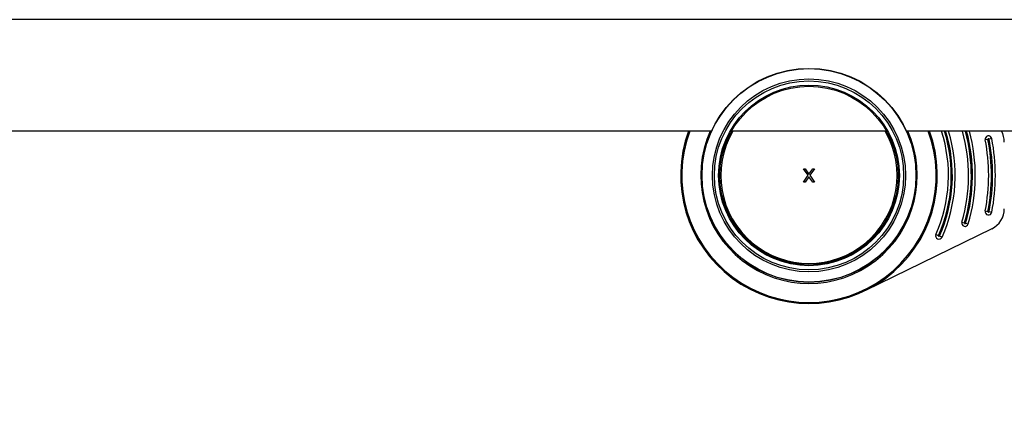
# Model space of a CAD drawing. Header units: millimetres. Extents: x 0 to 420, y 0 to 297.
# Tile 123 of 256: x 128.55 to 137.38, y 129.15 to 132.69. Entities that reach past the tile are written whole.
import ezdxf

# ---------------------------------------------------------------- set-up
doc = ezdxf.new("R2010")
doc.units = ezdxf.units.MM
doc.header["$LTSCALE"] = 23.1
doc.layers.get('0').update_dxf_attribs({"linetype": 'CONTINUOUS'})
doc.layers.add('DIM_PILOTEES', color=7, linetype='CONTINUOUS')
doc.styles.add('TEXTSTYLE_5', font='txt', dxfattribs={"width": 1.142857})
doc.dimstyles.new('DIMSTYLE_4', dxfattribs={"dimtxt": 2.5, "dimasz": 0.1875, "dimexe": 0.125, "dimexo": 0.0625, "dimgap": 1.25, "dimtad": 0, "dimtih": 1, "dimtoh": 1, "dimdsep": 46, "dimtxsty": 'TEXTSTYLE_5', "dimblk": '_FILLED', "dimblk1": '_FILLED', "dimblk2": '_FILLED', "dimcen": 0.09, "dimazin": 2, "dimtfac": 1, "dimtofl": 0, "dimtmove": 0, "dimatfit": 3, "dimldrblk": '_FILLED', "dimfxl": 1, "dimtolj": 1, "dimarcsym": 0})

# ---------------------------------------------------------------- blocks, each defined once
blk = doc.blocks.new('_FILLED')
at = {"color": 0, "linetype": 'BYBLOCK'}
blk.add_solid([(0, 0), (-1, 0.167), (-1, -0.167)], dxfattribs=at)
blk = doc.blocks.new('*D4')
at = {"layer": 'DIM_PILOTEES', "color": 2, "linetype": 'CONTINUOUS'}
for p, q in [((95.9146, 146.3862), (95.9146, 120.2775)), ((152.3359, 146.3862), (152.3359, 120.2775)), ((95.9146, 120.4025), (120.6777, 120.4025)), ((152.3359, 120.4025), (128.892, 120.4025))]:
    blk.add_line(p, q, dxfattribs=at)
at = {"layer": 'DIM_PILOTEES', "color": 2, "linetype": 'CONTINUOUS', "xscale": 0.1875, "yscale": 0.1875, "zscale": 0.1875, "rotation": 180}
blk.add_blockref('_FILLED', (95.9146, 120.4025), dxfattribs=at)
at = {"layer": 'DIM_PILOTEES', "color": 2, "linetype": 'CONTINUOUS', "xscale": 0.1875, "yscale": 0.1875, "zscale": 0.1875}
blk.add_blockref('_FILLED', (152.3359, 120.4025), dxfattribs=at)
at = {"layer": 'DIM_PILOTEES', "color": 2, "linetype": 'CONTINUOUS', "insert": (124.7849, 121.6525), "char_height": 2.5, "width": 8.571429, "attachment_point": 2, "line_spacing_factor": 0.9, "style": 'TEXTSTYLE_5'}
blk.add_mtext('{\\ftxt;\\W0.0001;\\H0.0001;\\~}{\\ftxt;\\W2.2857142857;\\H2.5; }{\\ftxt;\\W0.0001;\\H0.0001;\\~}', dxfattribs=at)

msp = doc.modelspace()

# ---------------------------------------------------------------- linework, layer by layer
at = {"color": 7, "linetype": 'CONTINUOUS'}
for p, q in [((139.2969, 132.692), (108.9535, 132.692)), ((134.7525, 131.692), (113.4981, 131.692)), ((136.3192, 131.692), (134.932, 131.692)), ((144.826, 131.692), (136.4981, 131.692)), ((137.2289, 131.6179), (137.2044, 131.6131)), ((137.2632, 131.6247), (137.2387, 131.6199)), ((135.6177, 131.2957), (135.5752, 131.3545)), ((135.5752, 131.3545), (135.5902, 131.3545)), ((135.5752, 131.2345), (135.6177, 131.2957)), ((135.5902, 131.3545), (135.6252, 131.3059)), ((135.6252, 131.283), (135.5902, 131.2345)), ((135.6252, 131.3059), (135.6602, 131.3545)), ((135.6602, 131.2345), (135.6252, 131.283)), ((135.6752, 131.3545), (135.6327, 131.2957)), ((135.6327, 131.2957), (135.6752, 131.2345)), ((135.6602, 131.3545), (135.6752, 131.3545)), ((135.5902, 131.2345), (135.5752, 131.2345)), ((135.6752, 131.2345), (135.6602, 131.2345)), ((137.2044, 130.9758), (137.2289, 130.971)), ((137.2387, 130.9691), (137.2632, 130.9643)), ((136.9948, 130.8757), (137.0187, 130.8686)), ((137.0283, 130.8658), (137.0523, 130.8587)), ((137.2631, 130.8152), (136.1304, 130.2613)), ((136.7626, 130.7653), (136.7855, 130.7551)), ((136.7946, 130.751), (136.8174, 130.7408))]:
    msp.add_line(p, q, dxfattribs=at)
for radius in [0.96, 0.9579, 0.8655, 0.8476, 0.81, 0.8]:
    msp.add_circle((135.6252, 131.2945), radius, dxfattribs=at)
for centre, radius, start, end in [((135.6252, 131.2945), 1.15, 159.77468, 20.22532), ((135.6252, 131.2945), 1.14, 159.5885, 20.41072), ((135.6252, 131.2945), 0.97, 155.78598, 24.21335), ((135.6252, 131.2945), 0.79, 149.74239, 30.23342), ((135.5752, 131.2945), 1.3, 335.97826, 17.81565), ((135.5752, 131.2945), 1.325, 335.97838, 17.46988), ((135.5752, 131.2945), 1.335, 335.97832, 17.3353), ((135.5752, 131.2945), 1.36, 335.97833, 17.00273), ((135.5752, 131.2945), 1.48, 343.56347, 15.58368), ((135.5752, 131.2945), 1.505, 343.56352, 15.31911), ((135.5752, 131.2945), 1.515, 343.56346, 15.21582), ((135.5752, 131.2945), 1.54, 343.56347, 14.96272), ((137.2338, 131.6189), 0.03, 11.0684, 191.0684), ((137.1752, 131.5941), 0.2, 0, 29.38941), ((135.5752, 131.2945), 1.66, 348.9316, 11.0684), ((137.2338, 131.6189), 0.005, 11.05687, 191.0753), ((135.5752, 131.2945), 1.685, 348.93165, 11.06837), ((135.5752, 131.2945), 1.695, 348.9316, 11.06836), ((135.5752, 131.2945), 1.72, 348.9316, 11.0684), ((137.2338, 130.97), 0.03, 168.9316, 348.9316), ((137.2338, 130.97), 0.005, 168.91576, 348.93024), ((137.1752, 130.9948), 0.2, 296.0562, 360), ((137.0235, 130.8672), 0.03, 163.56349, 343.56347), ((137.0235, 130.8672), 0.005, 163.54746, 343.56218), ((136.79, 130.753), 0.03, 155.98165, 335.97833), ((136.79, 130.753), 0.005, 155.96723, 335.9737)]:
    msp.add_arc(centre, radius, start, end, dxfattribs=at)

# ---------------------------------------------------------------- dimensions: what is measured, and where the dimension line sits
at = {"layer": 'DIM_PILOTEES', "color": 2, "linetype": 'CONTINUOUS'}
dim = msp.add_linear_dim(base=(152.3359, 120.4025), p1=(95.9146, 146.4487), p2=(152.3359, 146.4487), text='{\\ftxt;\\W0.0001;\\H0.0001;\\~}{\\ftxt;\\W2.2857142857;\\H2.5; }{\\ftxt;\\W0.0001;\\H0.0001;\\~}', dimstyle='DIMSTYLE_4', dxfattribs=at)
dim.commit()
dim.dimension.update_dxf_attribs({"geometry": '*D4', "text_midpoint": (121.9277, 119.1525), "dimtype": 160})

doc.saveas('drawing.dxf')
